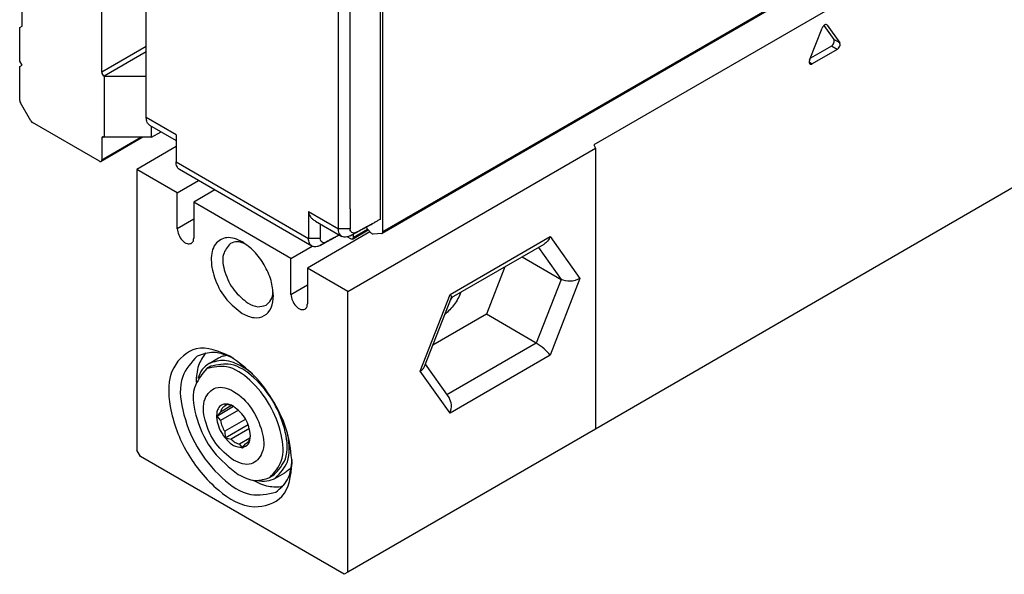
# Model space of a CAD drawing. Header units: millimetres. Extents: x -746 to 556, y -92 to 517.
# Tile 7 of 37: x -678 to -648, y 175 to 192. Entities that reach past the tile are written whole.
import ezdxf

# ---------------------------------------------------------------- set-up
doc = ezdxf.new("R2010")
doc.units = ezdxf.units.MM

# ---------------------------------------------------------------- blocks, each defined once
blk = doc.blocks.new('CABEZA_ROSCADA_REGLA_SV2-T__26', base_point=(-1348.9, 350.67))
at = {"color": 7, "linetype": 'Continuous'}
for p, q in [((-1293.463, 392.719), (-1321.323, 376.594)), ((-1307.24, 383.828), (-1307.268, 383.854)), ((-1308.301, 381.707), (-1307.546, 383.651)), ((-1307.437, 383.81), (-1306.839, 382.962)), ((-1307.24, 383.828), (-1306.485, 382.757)), ((-1306.992, 382.567), (-1308.249, 381.84)), ((-1306.639, 382.363), (-1308.148, 381.489)), ((-1346.53, 376.493), (-1348.9, 375.121)), ((-1336.172, 367.754), (-1321.233, 376.4)), ((-1321.323, 376.594), (-1321.233, 376.4)), ((-1321.233, 376.4), (-1321.233, 359.438)), ((-1346.461, 373.709), (-1348.9, 375.121)), ((-1348.9, 375.121), (-1348.9, 358.159)), ((-1293.463, 375.512), (-1321.233, 359.438)), ((-1346.461, 373.709), (-1345.177, 374.452)), ((-1344.187, 373.879), (-1345.471, 373.136)), ((-1346.461, 371.54), (-1346.461, 373.709)), ((-1345.471, 373.136), (-1345.471, 370.967)), ((-1339.602, 369.739), (-1345.471, 373.136)), ((-1334.835, 371.352), (-1338.612, 369.166)), ((-1339.602, 369.739), (-1338.318, 370.482)), ((-1329.923, 367.378), (-1324.33, 370.605)), ((-1339.602, 367.57), (-1339.602, 369.739)), ((-1325.656, 369.837), (-1323.305, 368.476)), ((-1336.172, 367.754), (-1338.612, 369.166)), ((-1338.612, 369.166), (-1338.612, 366.997)), ((-1326.69, 369.239), (-1327.801, 366.376)), ((-1336.172, 350.792), (-1336.172, 367.754)), ((-1331.538, 363.215), (-1329.923, 367.378)), ((-1327.801, 366.376), (-1331.039, 364.502)), ((-1324.795, 364.637), (-1327.801, 366.376)), ((-1344.54, 363.404), (-1343.974, 363.732)), ((-1344.44, 363.231), (-1344.687, 363.088)), ((-1330.062, 361.342), (-1331.483, 363.357)), ((-1344.083, 360.229), (-1343.07, 360.82)), ((-1343.187, 360.855), (-1343.852, 360.47)), ((-1343.572, 360.953), (-1343.6, 360.828)), ((-1343.442, 360.92), (-1343.6, 360.828)), ((-1343.213, 360.862), (-1343.572, 360.953)), ((-1343.852, 360.47), (-1344.083, 360.229)), ((-1344.083, 360.229), (-1343.852, 359.955)), ((-1342.761, 360.587), (-1343.852, 359.955)), ((-1342.334, 360.037), (-1343.6, 359.305)), ((-1343.572, 358.914), (-1342.181, 359.719)), ((-1343.6, 359.305), (-1343.572, 358.914)), ((-1343.572, 358.914), (-1343.213, 358.823)), ((-1342.099, 359.468), (-1343.213, 358.823)), ((-1342.076, 358.897), (-1342.708, 358.531)), ((-1342.069, 358.923), (-1342.041, 359.042)), ((-1321.233, 359.438), (-1336.172, 350.792)), ((-1342.708, 358.531), (-1342.547, 358.315)), ((-1342.547, 358.315), (-1342.321, 358.565)), ((-1342.321, 358.565), (-1342.309, 358.571)), ((-1348.688, 357.791), (-1348.9, 358.159)), ((-1336.384, 350.67), (-1348.688, 357.791)), ((-1340.633, 356.653), (-1340.88, 356.51)), ((-1340.533, 356.48), (-1339.967, 356.808)), ((-1336.172, 350.792), (-1336.384, 350.67))]:
    blk.add_line(p, q, dxfattribs=at)
at = {"color": 3, "linetype": 'Continuous'}
for p, q in [((-1306.485, 382.757), (-1306.839, 382.962)), ((-1306.639, 382.363), (-1306.992, 382.567)), ((-1308.148, 381.489), (-1308.329, 381.6)), ((-1345.471, 372.113), (-1346.461, 371.54)), ((-1330.001, 367.575), (-1323.959, 371.072)), ((-1323.959, 371.072), (-1322.163, 368.523)), ((-1324.668, 370.409), (-1323.305, 368.476)), ((-1323.305, 368.476), (-1324.795, 364.637)), ((-1322.163, 368.523), (-1323.959, 363.895)), ((-1339.602, 367.57), (-1338.612, 368.143)), ((-1331.797, 362.947), (-1330.001, 367.575)), ((-1324.795, 364.637), (-1330.186, 361.517)), ((-1323.959, 363.895), (-1330.001, 360.398)), ((-1330.001, 360.398), (-1331.797, 362.947))]:
    blk.add_line(p, q, dxfattribs=at)
at = {"color": 7, "linetype": 'Continuous'}
for centre, radius, start, end in [((-1343.419, 359.905), 0.979, 69.14937, 77.85936), ((-1341.846, 360.36), 2.047, 191.40002, 211.02773)]:
    blk.add_arc(centre, radius, start, end, dxfattribs=at)
for points, knots in [([(-1307.268, 383.854), (-1307.291, 383.859), (-1307.343, 383.873), (-1307.425, 383.825), (-1307.497, 383.752), (-1307.53, 383.685), (-1307.546, 383.651)], [0, 0, 0, 0, 0.0687906, 0.1567611, 0.2638863, 0.377522, 0.377522, 0.377522, 0.377522]), ([(-1306.992, 382.567), (-1306.961, 382.592), (-1306.895, 382.643), (-1306.837, 382.752), (-1306.804, 382.866), (-1306.828, 382.933), (-1306.839, 382.962)], [0, 0, 0, 0, 0.1182351, 0.2475505, 0.3654103, 0.4568815, 0.4568815, 0.4568815, 0.4568815]), ([(-1306.639, 382.363), (-1306.607, 382.387), (-1306.541, 382.438), (-1306.483, 382.547), (-1306.45, 382.661), (-1306.475, 382.728), (-1306.485, 382.757)], [0, 0, 0, 0, 0.1182351, 0.2475505, 0.3654103, 0.4568815, 0.4568815, 0.4568815, 0.4568815]), ([(-1308.301, 381.707), (-1308.309, 381.681), (-1308.325, 381.632), (-1308.326, 381.563), (-1308.309, 381.506), (-1308.281, 381.485), (-1308.268, 381.475)], [0, 0, 0, 0, 0.0814644, 0.1522636, 0.2043124, 0.2532412, 0.2532412, 0.2532412, 0.2532412]), ([(-1308.268, 381.475), (-1308.248, 381.47), (-1308.206, 381.46), (-1308.168, 381.479), (-1308.148, 381.489)], [0, 0, 0, 0, 0.059551, 0.1247891, 0.1247891, 0.1247891, 0.1247891]), ([(-1346.461, 371.54), (-1346.441, 371.414), (-1346.401, 371.153), (-1346.183, 370.844), (-1345.908, 370.6), (-1345.702, 370.633), (-1345.615, 370.647)], [0, 0, 0, 0, 0.375138, 0.780565, 1.128475, 1.382089, 1.382089, 1.382089, 1.382089]), ([(-1345.615, 370.647), (-1345.574, 370.686), (-1345.482, 370.771), (-1345.475, 370.897), (-1345.471, 370.967)], [0, 0, 0, 0, 0.1629939, 0.3628017, 0.3628017, 0.3628017, 0.3628017]), ([(-1342.543, 370.748), (-1342.853, 370.892), (-1343.415, 371.153), (-1344.319, 370.623), (-1344.481, 369.549), (-1344.2, 368.387), (-1343.564, 367.221), (-1342.868, 366.68), (-1342.536, 366.422)], [0, 0, 0, 0, 0.967363, 1.757443, 2.725878, 3.976346, 5.346496, 6.597794, 6.597794, 6.597794, 6.597794]), ([(-1323.959, 371.072), (-1324.004, 370.973), (-1324.09, 370.787), (-1324.253, 370.663), (-1324.33, 370.605)], [0, 0, 0, 0, 0.3192626, 0.6047194, 0.6047194, 0.6047194, 0.6047194]), ([(-1343.26, 370.649), (-1343.43, 370.439), (-1343.833, 369.942), (-1343.607, 368.839), (-1343.119, 367.787), (-1342.487, 367.279), (-1342.183, 367.035)], [0, 0, 0, 0, 0.7776, 1.843889, 3.087044, 4.238712, 4.238712, 4.238712, 4.238712]), ([(-1342.356, 370.63), (-1342.519, 370.691), (-1342.82, 370.804), (-1343.121, 370.698), (-1343.26, 370.649)], [0, 0, 0, 0, 0.5020418, 0.9296149, 0.9296149, 0.9296149, 0.9296149]), ([(-1340.662, 367.499), (-1340.694, 367.807), (-1340.761, 368.456), (-1341.189, 369.363), (-1341.762, 370.186), (-1342.292, 370.567), (-1342.543, 370.748)], [0, 0, 0, 0, 0.922974, 1.946044, 2.969113, 3.892087, 3.892087, 3.892087, 3.892087]), ([(-1322.163, 368.523), (-1322.358, 368.445), (-1322.734, 368.295), (-1323.12, 368.417), (-1323.305, 368.476)], [0, 0, 0, 0, 0.609864, 1.175662, 1.175662, 1.175662, 1.175662]), ([(-1342.536, 366.422), (-1342.304, 366.31), (-1341.884, 366.107), (-1341.172, 366.219), (-1340.717, 366.777), (-1340.682, 367.243), (-1340.662, 367.499)], [0, 0, 0, 0, 0.759585, 1.378584, 1.996766, 2.754743, 2.754743, 2.754743, 2.754743]), ([(-1341.106, 366.927), (-1340.994, 367.023), (-1340.752, 367.231), (-1340.7, 367.548), (-1340.672, 367.72)], [0, 0, 0, 0, 0.4275732, 0.9296149, 0.9296149, 0.9296149, 0.9296149]), ([(-1339.602, 367.57), (-1339.582, 367.444), (-1339.542, 367.183), (-1339.324, 366.874), (-1339.049, 366.631), (-1338.843, 366.664), (-1338.756, 366.678)], [0, 0, 0, 0, 0.375138, 0.780565, 1.128475, 1.382089, 1.382089, 1.382089, 1.382089]), ([(-1329.343, 367.703), (-1329.462, 367.442), (-1329.696, 366.93), (-1330.112, 366.551), (-1330.316, 366.365)], [0, 0, 0, 0, 0.850111, 1.669388, 1.669388, 1.669388, 1.669388]), ([(-1330.001, 367.575), (-1329.973, 367.537), (-1329.928, 367.477), (-1329.924, 367.404), (-1329.923, 367.378)], [0, 0, 0, 0, 0.1380729, 0.2162045, 0.2162045, 0.2162045, 0.2162045]), ([(-1329.876, 367.394), (-1329.893, 367.367), (-1329.926, 367.312), (-1329.961, 367.258), (-1329.979, 367.231)], [0, 0, 0, 0, 0.0965384, 0.1926667, 0.1926667, 0.1926667, 0.1926667]), ([(-1342.183, 367.035), (-1341.991, 366.937), (-1341.642, 366.761), (-1341.272, 366.876), (-1341.106, 366.927)], [0, 0, 0, 0, 0.617537, 1.120661, 1.120661, 1.120661, 1.120661]), ([(-1338.756, 366.678), (-1338.715, 366.716), (-1338.623, 366.801), (-1338.616, 366.927), (-1338.612, 366.997)], [0, 0, 0, 0, 0.1629939, 0.3628017, 0.3628017, 0.3628017, 0.3628017]), ([(-1343.257, 363.822), (-1343.958, 364.133), (-1345.247, 364.705), (-1347.085, 363.064), (-1346.983, 360.538), (-1346.005, 357.934), (-1344.234, 355.79), (-1342.096, 354.443), (-1339.757, 355.219), (-1339.611, 356.622), (-1339.531, 357.384)], [0, 0, 0, 0, 2.109858, 3.883301, 6.245637, 9.204459, 12.163281, 14.525617, 16.29906, 18.408918, 18.408918, 18.408918, 18.408918]), ([(-1323.959, 363.895), (-1324.078, 364.034), (-1324.322, 364.319), (-1324.635, 364.529), (-1324.795, 364.637)], [0, 0, 0, 0, 0.544, 1.122304, 1.122304, 1.122304, 1.122304]), ([(-1345.269, 363.849), (-1345.616, 363.458), (-1346.424, 362.55), (-1346.192, 360.416), (-1345.364, 358.305), (-1343.947, 356.536), (-1342.212, 355.272), (-1341.022, 355.52), (-1340.51, 355.626)], [0, 0, 0, 0, 1.510155, 3.517072, 5.920247, 8.323422, 10.330339, 11.840494, 11.840494, 11.840494, 11.840494]), ([(-1344.765, 364.037), (-1344.925, 363.789), (-1345.272, 363.252), (-1345.309, 362.611), (-1345.329, 362.265)], [0, 0, 0, 0, 0.868904, 1.887961, 1.887961, 1.887961, 1.887961]), ([(-1343.075, 363.712), (-1343.469, 363.887), (-1344.189, 364.206), (-1344.932, 363.96), (-1345.269, 363.849)], [0, 0, 0, 0, 1.238558, 2.269339, 2.269339, 2.269339, 2.269339]), ([(-1343.974, 363.732), (-1343.899, 363.77), (-1343.748, 363.848), (-1343.582, 363.882), (-1343.498, 363.899)], [0, 0, 0, 0, 0.2520761, 0.5070165, 0.5070165, 0.5070165, 0.5070165]), ([(-1339.531, 357.384), (-1339.594, 357.995), (-1339.727, 359.281), (-1340.573, 361.078), (-1341.71, 362.707), (-1342.759, 363.463), (-1343.257, 363.822)], [0, 0, 0, 0, 1.828534, 3.855369, 5.882204, 7.710739, 7.710739, 7.710739, 7.710739]), ([(-1344.687, 363.088), (-1344.988, 362.717), (-1345.7, 361.838), (-1345.302, 359.888), (-1344.439, 358.029), (-1343.321, 357.132), (-1342.784, 356.7)], [0, 0, 0, 0, 1.374363, 3.258967, 5.456172, 7.491677, 7.491677, 7.491677, 7.491677]), ([(-1344.54, 363.404), (-1344.691, 363.291), (-1345.005, 363.054), (-1345.152, 362.689), (-1345.229, 362.499)], [0, 0, 0, 0, 0.555662, 1.156696, 1.156696, 1.156696, 1.156696]), ([(-1340.88, 356.51), (-1340.603, 356.822), (-1339.956, 357.549), (-1340.142, 359.256), (-1340.804, 360.945), (-1341.938, 362.36), (-1343.326, 363.371), (-1344.278, 363.173), (-1344.687, 363.088)], [0, 0, 0, 0, 1.208124, 2.813658, 4.736198, 6.658738, 8.264271, 9.472395, 9.472395, 9.472395, 9.472395]), ([(-1342.536, 363.204), (-1342.894, 363.385), (-1343.543, 363.714), (-1344.231, 363.5), (-1344.54, 363.404)], [0, 0, 0, 0, 1.148906, 2.08495, 2.08495, 2.08495, 2.08495]), ([(-1340.633, 356.653), (-1340.355, 356.965), (-1339.709, 357.693), (-1339.894, 359.4), (-1340.557, 361.088), (-1341.691, 362.503), (-1343.078, 363.514), (-1344.031, 363.316), (-1344.44, 363.231)], [0, 0, 0, 0, 1.208124, 2.813658, 4.736198, 6.658738, 8.264271, 9.472395, 9.472395, 9.472395, 9.472395]), ([(-1341.932, 362.779), (-1342.03, 362.858), (-1342.222, 363.012), (-1342.433, 363.141), (-1342.536, 363.204)], [0, 0, 0, 0, 0.3760246, 0.7394445, 0.7394445, 0.7394445, 0.7394445]), ([(-1331.797, 362.947), (-1331.738, 362.984), (-1331.63, 363.053), (-1331.567, 363.165), (-1331.538, 363.215)], [0, 0, 0, 0, 0.2062327, 0.3781989, 0.3781989, 0.3781989, 0.3781989]), ([(-1343.067, 357.556), (-1342.699, 357.398), (-1342.016, 357.104), (-1341.134, 358.085), (-1341.309, 359.409), (-1341.922, 360.725), (-1342.866, 361.721), (-1344.13, 362.155), (-1344.995, 361.188), (-1344.819, 359.867), (-1344.243, 358.517), (-1343.45, 357.869), (-1343.067, 357.556)], [0, 0, 0, 0, 1.081612, 2.011886, 3.297102, 4.859806, 6.324148, 7.405858, 8.336175, 9.621289, 11.184019, 12.648433, 12.648433, 12.648433, 12.648433]), ([(-1330.001, 360.398), (-1329.953, 360.569), (-1329.864, 360.892), (-1329.999, 361.198), (-1330.062, 361.342)], [0, 0, 0, 0, 0.5140954, 0.9715545, 0.9715545, 0.9715545, 0.9715545]), ([(-1343.572, 360.953), (-1343.671, 360.93), (-1343.877, 360.883), (-1344.078, 360.557), (-1344.113, 360.12), (-1343.996, 359.604), (-1343.809, 359.232), (-1343.654, 359.002), (-1343.599, 358.943), (-1343.572, 358.914)], [0, 0, 0, 0, 0.293826, 0.611788, 1.059243, 1.589034, 2.177319, 2.298316, 2.417979, 2.417979, 2.417979, 2.417979]), ([(-1343.612, 360.822), (-1343.667, 360.779), (-1343.784, 360.687), (-1343.829, 360.545), (-1343.852, 360.47)], [0, 0, 0, 0, 0.2047154, 0.4348749, 0.4348749, 0.4348749, 0.4348749]), ([(-1343.07, 360.82), (-1343.156, 360.864), (-1343.314, 360.947), (-1343.491, 360.951), (-1343.572, 360.953)], [0, 0, 0, 0, 0.2843604, 0.5252894, 0.5252894, 0.5252894, 0.5252894]), ([(-1343.572, 358.914), (-1343.418, 358.734), (-1343.142, 358.412), (-1342.729, 358.345), (-1342.547, 358.315)], [0, 0, 0, 0, 0.685351, 1.221398, 1.221398, 1.221398, 1.221398]), ([(-1342.547, 358.315), (-1342.404, 358.373), (-1342.086, 358.502), (-1342.057, 358.85), (-1342.041, 359.042)], [0, 0, 0, 0, 0.4296383, 0.9561781, 0.9561781, 0.9561781, 0.9561781]), ([(-1342.309, 358.571), (-1342.254, 358.615), (-1342.138, 358.706), (-1342.093, 358.848), (-1342.069, 358.923)], [0, 0, 0, 0, 0.2047154, 0.4348749, 0.4348749, 0.4348749, 0.4348749]), ([(-1340.533, 356.48), (-1340.245, 356.793), (-1339.583, 357.512), (-1339.706, 358.496), (-1339.775, 359.053)], [0, 0, 0, 0, 1.21958, 2.804765, 2.804765, 2.804765, 2.804765]), ([(-1343.213, 358.823), (-1343.132, 358.755), (-1342.981, 358.628), (-1342.795, 358.562), (-1342.708, 358.531)], [0, 0, 0, 0, 0.3141407, 0.5877291, 0.5877291, 0.5877291, 0.5877291]), ([(-1340.51, 355.626), (-1340.246, 355.863), (-1339.662, 356.384), (-1339.58, 357.169), (-1339.536, 357.597)], [0, 0, 0, 0, 1.030781, 2.269339, 2.269339, 2.269339, 2.269339]), ([(-1339.584, 357.137), (-1339.641, 357.073), (-1339.753, 356.946), (-1339.896, 356.853), (-1339.967, 356.808)], [0, 0, 0, 0, 0.2549404, 0.5070165, 0.5070165, 0.5070165, 0.5070165]), ([(-1342.784, 356.7), (-1342.444, 356.528), (-1341.827, 356.216), (-1341.174, 356.419), (-1340.88, 356.51)], [0, 0, 0, 0, 1.09146, 1.980703, 1.980703, 1.980703, 1.980703]), ([(-1341.913, 356.363), (-1341.603, 356.208), (-1341.029, 355.921), (-1340.39, 355.955), (-1340.096, 355.97)], [0, 0, 0, 0, 1.018976, 1.887822, 1.887822, 1.887822, 1.887822]), ([(-1341.661, 356.334), (-1341.458, 356.305), (-1341.068, 356.251), (-1340.706, 356.406), (-1340.533, 356.48)], [0, 0, 0, 0, 0.601221, 1.157032, 1.157032, 1.157032, 1.157032])]:
    blk.add_open_spline(points, degree=3, knots=knots, dxfattribs=at)
for points in [[(-1343.6, 360.828), (-1343.602, 360.827), (-1343.606, 360.825), (-1343.61, 360.823), (-1343.612, 360.822)], [(-1342.041, 359.042), (-1342.106, 359.4), (-1342.237, 360.116), (-1342.793, 360.585), (-1343.07, 360.82)]]:
    blk.add_open_spline(points, degree=3, dxfattribs=at)
blk = doc.blocks.new('SOPORTE_SV2-T__27', base_point=(-1355.971, 375.585))
at = {"color": 7, "linetype": 'Continuous'}
for p, q in [((-1351.022, 380.993), (-1351.022, 399.423)), ((-1355.83, 383.776), (-1355.83, 396.334)), ((-1355.971, 383.694), (-1355.83, 383.776)), ((-1355.971, 381.656), (-1355.971, 383.694)), ((-1355.83, 381.411), (-1355.971, 381.656)), ((-1355.971, 381.33), (-1355.83, 381.411)), ((-1355.971, 379.277), (-1355.971, 381.33)), ((-1350.845, 380.727), (-1350.88, 380.748)), ((-1350.845, 377.058), (-1350.845, 380.727)), ((-1348.333, 380.727), (-1350.845, 380.727)), ((-1355.306, 378.056), (-1355.93, 379.138)), ((-1351.163, 375.611), (-1355.206, 377.951)), ((-1348.016, 377.058), (-1348.016, 377.726)), ((-1348.016, 377.058), (-1347.439, 377.392)), ((-1348.546, 377.058), (-1351.063, 375.601)), ((-1351.022, 376.997), (-1351.022, 375.692)), ((-1350.845, 377.058), (-1350.88, 377.078)), ((-1348.016, 377.058), (-1350.845, 377.058))]:
    blk.add_line(p, q, dxfattribs=at)
at = {"color": 3, "linetype": 'Continuous'}
for p, q in [((-1348.333, 382.549), (-1351.022, 380.993)), ((-1348.333, 382.222), (-1350.88, 380.748)), ((-1350.88, 377.078), (-1351.022, 376.997)), ((-1351.022, 375.692), (-1348.662, 377.058))]:
    blk.add_line(p, q, dxfattribs=at)
at = {"color": 7, "linetype": 'Continuous'}
for centre, radius, start, end in [((-1350.738, 380.993), 0.283, 180.03061, 239.96946), ((-1355.691, 379.284), 0.281, 181.54852, 211.57133), ((-1355.058, 378.19), 0.281, 208.4464, 238.40741)]:
    blk.add_arc(centre, radius, start, end, dxfattribs=at)
for points, knots in [([(-1350.98, 377.088), (-1350.992, 377.077), (-1351.018, 377.053), (-1351.02, 377.017), (-1351.022, 376.997)], [0, 0, 0, 0, 0.0465697, 0.1036576, 0.1036576, 0.1036576, 0.1036576]), ([(-1350.88, 377.078), (-1350.898, 377.087), (-1350.931, 377.104), (-1350.965, 377.093), (-1350.98, 377.088)], [0, 0, 0, 0, 0.0574453, 0.1042475, 0.1042475, 0.1042475, 0.1042475]), ([(-1351.163, 375.611), (-1351.145, 375.602), (-1351.113, 375.585), (-1351.078, 375.596), (-1351.063, 375.601)], [0, 0, 0, 0, 0.0574453, 0.1042475, 0.1042475, 0.1042475, 0.1042475]), ([(-1351.063, 375.601), (-1351.051, 375.612), (-1351.025, 375.636), (-1351.023, 375.672), (-1351.022, 375.692)], [0, 0, 0, 0, 0.0465697, 0.1036576, 0.1036576, 0.1036576, 0.1036576])]:
    blk.add_open_spline(points, degree=3, knots=knots, dxfattribs=at)
blk = doc.blocks.new('REGLA_SV2-170-T__28', base_point=(-1348.339, 370.429))
at = {"color": 7, "linetype": 'Continuous'}
for p, q in [((-1143.881, 481.344), (-1334.092, 371.255)), ((-1348.333, 378.246), (-1348.333, 399.799)), ((-1334.051, 371.346), (-1334.051, 395.49)), ((-1334.228, 394.527), (-1334.228, 372.102)), ((-1348.13, 377.792), (-1346.534, 376.868)), ((-1346.534, 376.868), (-1346.53, 375.572)), ((-1338.333, 370.49), (-1346.327, 375.117)), ((-1336.031, 372.737), (-1336.026, 371.533)), ((-1338.127, 372.002), (-1336.53, 371.078)), ((-1336.026, 371.533), (-1336.031, 371.514)), ((-1335.89, 370.91), (-1334.934, 371.463)), ((-1334.761, 371.27), (-1335.082, 371.628)), ((-1334.537, 371.924), (-1334.581, 371.898)), ((-1335.99, 370.92), (-1336.208, 371.046)), ((-1335.849, 371.215), (-1335.849, 371.001)), ((-1334.122, 371.245), (-1334.631, 371.201)), ((-1334.122, 371.245), (-1334.092, 371.255))]:
    blk.add_line(p, q, dxfattribs=at)
at = {"color": 3, "linetype": 'Continuous'}
for p, q in [((-1143.839, 481.436), (-1334.051, 371.346)), ((-1346.53, 377.203), (-1348.333, 378.246)), ((-1346.53, 375.572), (-1338.543, 370.949)), ((-1338.543, 372.58), (-1336.74, 371.536)), ((-1336.026, 371.533), (-1336.74, 371.536)), ((-1335.849, 371.001), (-1334.974, 371.507)), ((-1337.83, 370.945), (-1338.543, 370.949)), ((-1336.033, 371.116), (-1335.677, 371.32)), ((-1337.836, 370.529), (-1337.48, 370.733))]:
    blk.add_line(p, q, dxfattribs=at)
at = {"color": 7, "linetype": 'Continuous'}
for points in [[(-1336.74, 371.536), (-1336.74, 373.332), (-1336.74, 376.925), (-1336.74, 382.313), (-1336.74, 387.701), (-1336.74, 391.293), (-1336.74, 393.089)], [(-1348.333, 378.232), (-1348.333, 378.234), (-1348.333, 378.239), (-1348.333, 378.244), (-1348.333, 378.246)], [(-1346.53, 375.557), (-1346.53, 375.56), (-1346.53, 375.565), (-1346.53, 375.569), (-1346.53, 375.572)], [(-1338.543, 372.58), (-1338.543, 372.571), (-1338.543, 372.553), (-1338.543, 372.536), (-1338.543, 372.527)]]:
    blk.add_open_spline(points, degree=3, dxfattribs=at)
for points, knots in [([(-1336.031, 372.737), (-1336.029, 374.333), (-1336.026, 377.523), (-1336.027, 382.51), (-1336.026, 387.698), (-1336.026, 391.29), (-1336.026, 393.086)], [0, 0, 0, 0, 4.785921, 9.571838, 14.960146, 20.348455, 20.348455, 20.348455, 20.348455]), ([(-1348.13, 377.792), (-1348.165, 377.818), (-1348.226, 377.864), (-1348.286, 377.97), (-1348.325, 378.09), (-1348.33, 378.183), (-1348.333, 378.232)], [0, 0, 0, 0, 0.1287643, 0.2269665, 0.3589376, 0.5050726, 0.5050726, 0.5050726, 0.5050726]), ([(-1346.53, 377.203), (-1346.53, 377.146), (-1346.53, 377.035), (-1346.532, 376.923), (-1346.534, 376.868)], [0, 0, 0, 0, 0.1681892, 0.3348322, 0.3348322, 0.3348322, 0.3348322]), ([(-1346.327, 375.117), (-1346.362, 375.143), (-1346.423, 375.189), (-1346.487, 375.302), (-1346.523, 375.423), (-1346.528, 375.516), (-1346.53, 375.557)], [0, 0, 0, 0, 0.1287648, 0.2269673, 0.3812891, 0.5050079, 0.5050079, 0.5050079, 0.5050079]), ([(-1338.543, 372.527), (-1338.532, 372.479), (-1338.509, 372.38), (-1338.421, 372.24), (-1338.294, 372.108), (-1338.184, 372.039), (-1338.127, 372.002)], [0, 0, 0, 0, 0.1464903, 0.3036735, 0.4874866, 0.6918942, 0.6918942, 0.6918942, 0.6918942]), ([(-1338.543, 372.527), (-1338.543, 372.4), (-1338.543, 372.146), (-1338.543, 371.755), (-1338.543, 371.357), (-1338.543, 371.085), (-1338.543, 370.949)], [0, 0, 0, 0, 0.381404, 0.762808, 1.170552, 1.578296, 1.578296, 1.578296, 1.578296]), ([(-1334.228, 372.102), (-1334.257, 372.085), (-1334.316, 372.051), (-1334.397, 372.004), (-1334.471, 371.962), (-1334.515, 371.937), (-1334.537, 371.924)], [0, 0, 0, 0, 0.1019518, 0.2039036, 0.2803675, 0.3568314, 0.3568314, 0.3568314, 0.3568314]), ([(-1337.83, 371.83), (-1337.83, 371.818), (-1337.83, 371.795), (-1337.83, 371.636), (-1337.83, 371.353), (-1337.83, 371.081), (-1337.83, 370.945)], [0, 0, 0, 0, 0.034696, 0.069392, 0.477136, 0.8848818, 0.8848818, 0.8848818, 0.8848818]), ([(-1336.53, 371.078), (-1336.567, 371.105), (-1336.631, 371.154), (-1336.698, 371.271), (-1336.734, 371.398), (-1336.738, 371.494), (-1336.74, 371.536)], [0, 0, 0, 0, 0.1362186, 0.2382907, 0.3990763, 0.5262079, 0.5262079, 0.5262079, 0.5262079]), ([(-1336.033, 371.116), (-1335.911, 371.182), (-1335.667, 371.313), (-1335.303, 371.509), (-1334.941, 371.705), (-1334.701, 371.834), (-1334.581, 371.898)], [0, 0, 0, 0, 0.4158, 0.831604, 1.240278, 1.648953, 1.648953, 1.648953, 1.648953]), ([(-1335.677, 371.32), (-1335.719, 371.302), (-1335.799, 371.267), (-1335.929, 371.292), (-1336.011, 371.39), (-1336.024, 371.471), (-1336.031, 371.514)], [0, 0, 0, 0, 0.1365618, 0.2565815, 0.3667142, 0.4975439, 0.4975439, 0.4975439, 0.4975439]), ([(-1335.677, 371.32), (-1335.556, 371.386), (-1335.312, 371.517), (-1335.001, 371.684), (-1334.745, 371.824), (-1334.606, 371.89), (-1334.537, 371.924)], [0, 0, 0, 0, 0.413506, 0.828983, 1.05931, 1.289788, 1.289788, 1.289788, 1.289788]), ([(-1338.333, 370.49), (-1338.359, 370.509), (-1338.425, 370.554), (-1338.493, 370.663), (-1338.536, 370.802), (-1338.54, 370.898), (-1338.543, 370.949)], [0, 0, 0, 0, 0.0943155, 0.2383488, 0.3753432, 0.5263416, 0.5263416, 0.5263416, 0.5263416]), ([(-1336.668, 371.158), (-1336.741, 371.119), (-1336.886, 371.041), (-1337.153, 370.897), (-1337.47, 370.726), (-1337.714, 370.594), (-1337.836, 370.529)], [0, 0, 0, 0, 0.247406, 0.494812, 0.910616, 1.326416, 1.326416, 1.326416, 1.326416]), ([(-1337.48, 370.733), (-1337.522, 370.715), (-1337.602, 370.68), (-1337.734, 370.705), (-1337.819, 370.811), (-1337.826, 370.898), (-1337.83, 370.945)], [0, 0, 0, 0, 0.1365514, 0.2565789, 0.3734304, 0.5141403, 0.5141403, 0.5141403, 0.5141403]), ([(-1336.68, 371.164), (-1336.691, 371.158), (-1336.715, 371.145), (-1336.86, 371.067), (-1337.115, 370.929), (-1337.359, 370.798), (-1337.48, 370.733)], [0, 0, 0, 0, 0.0401894, 0.0803787, 0.4958555, 0.909364, 0.909364, 0.909364, 0.909364]), ([(-1336.033, 371.116), (-1336.065, 371.1), (-1336.126, 371.069), (-1336.245, 371.034), (-1336.386, 371.018), (-1336.484, 371.059), (-1336.53, 371.078)], [0, 0, 0, 0, 0.1066576, 0.2062192, 0.3703905, 0.5188611, 0.5188611, 0.5188611, 0.5188611]), ([(-1335.89, 370.91), (-1335.905, 370.905), (-1335.94, 370.894), (-1335.972, 370.911), (-1335.99, 370.92)], [0, 0, 0, 0, 0.0468022, 0.1042475, 0.1042475, 0.1042475, 0.1042475]), ([(-1335.849, 371.001), (-1335.85, 370.981), (-1335.852, 370.945), (-1335.878, 370.921), (-1335.89, 370.91)], [0, 0, 0, 0, 0.0570879, 0.1036576, 0.1036576, 0.1036576, 0.1036576]), ([(-1334.631, 371.201), (-1334.653, 371.204), (-1334.705, 371.212), (-1334.741, 371.249), (-1334.761, 371.27)], [0, 0, 0, 0, 0.066415, 0.1511909, 0.1511909, 0.1511909, 0.1511909]), ([(-1334.092, 371.255), (-1334.08, 371.265), (-1334.054, 371.29), (-1334.052, 371.326), (-1334.051, 371.346)], [0, 0, 0, 0, 0.0465697, 0.1036576, 0.1036576, 0.1036576, 0.1036576]), ([(-1337.836, 370.529), (-1337.868, 370.513), (-1337.929, 370.482), (-1338.048, 370.446), (-1338.189, 370.431), (-1338.287, 370.471), (-1338.333, 370.49)], [0, 0, 0, 0, 0.1066576, 0.2062192, 0.3703905, 0.5188611, 0.5188611, 0.5188611, 0.5188611])]:
    blk.add_open_spline(points, degree=3, knots=knots, dxfattribs=at)
blk = doc.blocks.new('REGLA_SV2-170-T__29', base_point=(-1355.971, 350.67))
for name, p in [('SOPORTE_SV2-T__27', (-1355.971, 375.585)), ('REGLA_SV2-170-T__28', (-1348.339, 370.429)), ('CABEZA_ROSCADA_REGLA_SV2-T__26', (-1348.9, 350.67))]:
    blk.add_blockref(name, p)
blk = doc.blocks.new('Iso3', base_point=(-1284.2, 415))
blk.add_blockref('REGLA_SV2-170-T__29', (-1355.971, 350.67))

msp = doc.modelspace()

# ---------------------------------------------------------------- block references
at = {"xscale": 0.5, "yscale": 0.5, "zscale": 0.5}
msp.add_blockref('Iso3', (-642.1, 207.5), dxfattribs=at)

doc.saveas('drawing.dxf')
